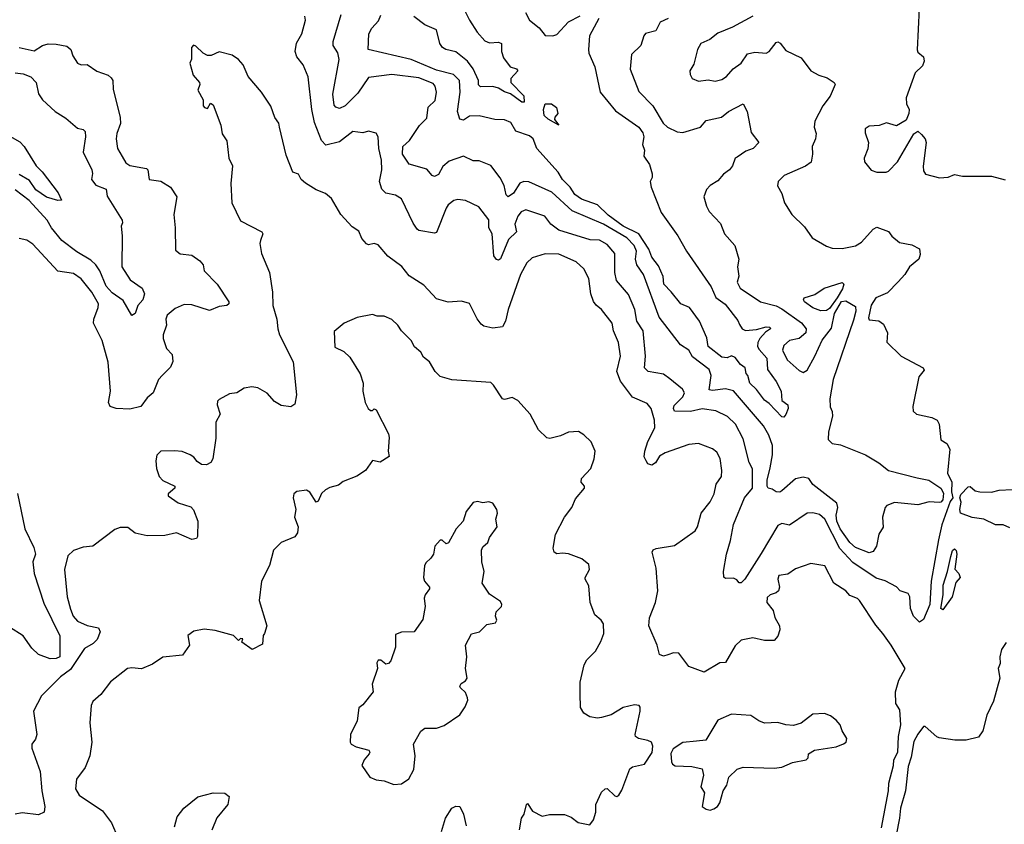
# Model space of a CAD drawing. Extents: x 1552294 to 1694791, y 811929 to 917222.
# Tile 151 of 256: x 1631068 to 1636141, y 838183 to 842328. Entities that reach past the tile are written whole.
import ezdxf

# ---------------------------------------------------------------- set-up
doc = ezdxf.new("R2010")
doc.units = 0

msp = doc.modelspace()

# ---------------------------------------------------------------- linework, layer by layer
at = {"layer": '0CON10XD'}
for points in [[(1633206.9, 842685), (1633385, 842325.6), (1633425, 842264.4), (1633465, 842220), (1633488.7, 842208.7), (1633535, 842211.9), (1633551.2, 842205), (1633551.1, 842165), (1633561.4, 842131.4), (1633594.6, 842084.6), (1633626.9, 842075), (1633633.8, 842065), (1633599.2, 842025), (1633597.8, 842005), (1633664.8, 841935), (1633667.2, 841902.8), (1633655, 841904), (1633596.9, 841946.9), (1633565, 841956.5), (1633535, 841974.7), (1633505, 841983.2), (1633442.3, 841982.3), (1633432.1, 841992.1), (1633432, 842015), (1633403.9, 842075), (1633375, 842114.6), (1633315, 842162.1), (1633263.3, 842175), (1633246.2, 842185), (1633232.5, 842205), (1633215.8, 842275), (1633155, 842302.2), (1633098.8, 842345)], [(1633674.5, 842364.5), (1633695, 842325.7), (1633745, 842285.6), (1633775, 842246.7), (1633815, 842244.3), (1633835, 842252.5), (1633895, 842317.3), (1633955, 842348.1)], [(1635703.1, 842385), (1635692.1, 842172.1), (1635695, 842161.2), (1635725, 842137.5), (1635728, 842115), (1635719.1, 842090.9), (1635682.5, 842055), (1635635, 841926.2), (1635636.9, 841895), (1635650.8, 841865), (1635650, 841845), (1635635, 841810), (1635585, 841781.9), (1635535, 841797.1), (1635496.6, 841783.4), (1635445, 841780), (1635425, 841766), (1635424.5, 841745), (1635440.9, 841695), (1635437.9, 841662.1), (1635419.2, 841615), (1635421.2, 841595), (1635455, 841552.5), (1635485, 841543.3), (1635532.3, 841542.3), (1635545, 841547.1), (1635590.3, 841595), (1635675, 841740), (1635695, 841753.3), (1635715, 841736.7), (1635734.1, 841714.1), (1635738.9, 841695), (1635723.4, 841573.4), (1635725, 841550), (1635735, 841531.4), (1635806.6, 841513.4), (1635852.7, 841517.3), (1635885, 841530), (1635925, 841521.1), (1636075, 841521.2), (1636145, 841502.5)], [(1634845, 842345.8), (1634740.7, 842289.3), (1634665, 842258), (1634624.6, 842225.4), (1634577.5, 842205), (1634561.1, 842175), (1634541.9, 842098.1), (1634521.2, 842065), (1634522, 842045), (1634532, 842025), (1634565, 842011.9), (1634615, 842017.5), (1634650.8, 842010.8), (1634685, 842020), (1634710, 842035), (1634744.7, 842075.3), (1634785, 842103.3), (1634818.3, 842151.7), (1634855, 842160.6), (1634915, 842155.6), (1634930, 842165), (1634965, 842211.2), (1634975, 842214), (1634987.1, 842207.1), (1635015, 842169.4), (1635095, 842131.1), (1635145, 842064), (1635185, 842042), (1635227.9, 842027.9), (1635263.8, 842005), (1635270, 841995), (1635244.4, 841934.4), (1635205.3, 841885), (1635164.6, 841805), (1635161.5, 841775), (1635172.4, 841742.4), (1635168.4, 841715), (1635150.6, 841675), (1635152.2, 841635), (1635145.4, 841594.6), (1635117.4, 841572.6), (1635007.1, 841525), (1634975.8, 841495), (1634972.7, 841472.7), (1634995, 841432.5), (1635008.8, 841385), (1635046, 841325), (1635111.2, 841261.2), (1635151.2, 841205), (1635225, 841160.5), (1635255, 841150.5), (1635305, 841148.9), (1635375, 841162.5), (1635405, 841181.2), (1635465, 841248.1), (1635485, 841260), (1635545, 841236.2), (1635562.4, 841212.4), (1635600.5, 841180.5), (1635665, 841167.5), (1635705, 841147.5), (1635708.5, 841118.5), (1635700.5, 841095), (1635651.9, 841055), (1635628.5, 841015), (1635595, 840977.5), (1635539.5, 840920.5), (1635478.8, 840895), (1635455, 840856.7), (1635442, 840792), (1635445, 840782.5), (1635495, 840776.7), (1635519.5, 840759.5), (1635538.8, 840715), (1635536.4, 840666.4), (1635610, 840595), (1635723.8, 840535), (1635727.7, 840522.3), (1635701.1, 840488.9), (1635670.3, 840335), (1635670.9, 840310.9), (1635688.2, 840295), (1635768.5, 840278.5), (1635795.3, 840265), (1635805.8, 840245), (1635813.6, 840163.6), (1635845, 840143.8), (1635860.8, 840115), (1635848.6, 839991.4), (1635870.6, 839945), (1635868.7, 839895), (1635875.5, 839865), (1635861.5, 839845), (1635819.8, 839725), (1635802.1, 839647.9), (1635763.8, 839435), (1635758, 839315), (1635725, 839237.1), (1635705, 839223.5), (1635673.3, 839255), (1635658.5, 839295), (1635654, 839354), (1635645, 839371.9), (1635605.3, 839385.3), (1635585, 839405.6), (1635527.4, 839437.4), (1635481.5, 839451.5), (1635361.2, 839531.2), (1635293.7, 839603.7), (1635217.2, 839755), (1635189.2, 839779.2), (1635155, 839787.3), (1635125, 839785.4), (1635035, 839724.3), (1634995, 839733.1), (1634975, 839722.9), (1634887.6, 839577.6), (1634805, 839445.7), (1634785, 839426.2), (1634775, 839426.7), (1634762.3, 839442.3), (1634745, 839451.2), (1634705, 839448.8), (1634696, 839456), (1634694.5, 839484.5), (1634708.9, 839575), (1634730.5, 839645), (1634745, 839726.7), (1634801.8, 839865), (1634843.8, 839915), (1634843.2, 840013.2), (1634827, 840047), (1634795, 840168.6), (1634756.9, 840245), (1634715, 840284.5), (1634655, 840313.6), (1634585, 840323.7), (1634525, 840309.8), (1634441.8, 840311.8), (1634436.3, 840325), (1634440.5, 840339.5), (1634484.6, 840385), (1634493.2, 840405), (1634482.5, 840425), (1634417.7, 840477.7), (1634385, 840501.2), (1634305.9, 840515.9), (1634286.8, 840535), (1634292.6, 840595), (1634280, 840725), (1634248.4, 840775), (1634237.7, 840835), (1634205, 840912.5), (1634142.5, 840985), (1634133.6, 841025), (1634134.1, 841124.1), (1634095, 841169.6), (1634055, 841191.8), (1634006.6, 841193.4), (1633845, 841243.4), (1633803.8, 841273.8), (1633774.3, 841315), (1633675, 841347.7), (1633652.2, 841337.8), (1633634.1, 841315), (1633619.2, 841275), (1633628.4, 841235), (1633585.9, 841195), (1633545, 841095.8), (1633535, 841089.2), (1633525, 841092.5), (1633511.5, 841111.5), (1633502, 841225), (1633485.9, 841255), (1633485, 841296.7), (1633434.1, 841364.1), (1633365, 841396.7), (1633325, 841402.2), (1633305, 841396.9), (1633276.2, 841375), (1633265, 841356.7), (1633215, 841231.2), (1633205, 841228), (1633125, 841242), (1633115, 841248), (1633095, 841280), (1633034.5, 841405), (1633005, 841424.4), (1632955, 841433.8), (1632933.3, 841455), (1632921.5, 841495), (1632933.9, 841555), (1632932.7, 841605), (1632918.5, 841665), (1632915.5, 841725), (1632905, 841743.8), (1632865, 841753.8), (1632835, 841746), (1632785, 841752.5), (1632715, 841699.2), (1632645, 841681.1), (1632622.5, 841705), (1632587.6, 841797.6), (1632572.9, 841865), (1632554.5, 842034.5), (1632528, 842095), (1632496, 842136), (1632487.5, 842165), (1632493.2, 842206.8), (1632521.5, 842255), (1632540.6, 842325), (1632536.2, 842346.2)], [(1634409.2, 842335), (1634367.1, 842315), (1634345, 842270.6), (1634293.1, 842256.9), (1634283.5, 842245), (1634268.1, 842195), (1634220.6, 842149.4), (1634212.9, 842072.9), (1634258.3, 841958.3), (1634330.8, 841885), (1634382.9, 841795), (1634405, 841774.3), (1634455, 841749.8), (1634485, 841747.7), (1634575, 841774.2), (1634605, 841808.9), (1634684.7, 841825.3), (1634719.2, 841855), (1634795, 841893.8), (1634816.5, 841855), (1634837.4, 841747.4), (1634876.2, 841695), (1634848, 841665), (1634809.8, 841650.2), (1634765, 841620), (1634753.8, 841615), (1634740, 841575), (1634726, 841555), (1634695, 841532.5), (1634665, 841497.2), (1634625.6, 841474.4), (1634607.5, 841452.5), (1634592.2, 841415), (1634606.8, 841366.8), (1634620.5, 841340.5), (1634678.1, 841278.1), (1634699.2, 841225), (1634752.5, 841165), (1634773.8, 841095), (1634766.7, 841055), (1634772.7, 841007.3), (1634764.2, 840975), (1634780.6, 840945), (1634885, 840874.6), (1634965, 840854.1), (1634995, 840839), (1635096, 840766), (1635120.2, 840735), (1635117.9, 840715), (1635083.6, 840686.4), (1635034, 840675), (1635005, 840650), (1634998.1, 840625), (1635022.5, 840575), (1635085, 840520), (1635105, 840511.2), (1635125, 840522), (1635165.3, 840594.7), (1635203.5, 840676.5), (1635251.3, 840738.7), (1635265.7, 840814.3), (1635303.1, 840876.9), (1635325, 840880), (1635375, 840850), (1635375.8, 840825.8), (1635365, 840780), (1635258.8, 840475), (1635242.7, 840375), (1635244.3, 840334.3), (1635255, 840310), (1635255.5, 840285.5), (1635236.1, 840205), (1635233.3, 840165), (1635255, 840143.8), (1635297.9, 840137.9), (1635426.7, 840086.7), (1635495, 840045.7), (1635545, 840006.2), (1635692.9, 839967.1), (1635751.9, 839955), (1635815, 839913.6), (1635828.1, 839888.1), (1635824.4, 839855), (1635815, 839842.6), (1635805, 839840.3), (1635753.9, 839843.9), (1635695, 839828.9), (1635575, 839840), (1635536.2, 839825), (1635527.5, 839815), (1635514.2, 839765), (1635516.4, 839713.6), (1635495, 839677.5), (1635482.7, 839615), (1635465, 839588.9), (1635445, 839581.1), (1635375, 839609.5), (1635345, 839634.7), (1635295, 839704.1), (1635277.5, 839745), (1635275.2, 839775), (1635283.3, 839815), (1635278, 839838), (1635153.9, 839933.9), (1635134.4, 839964.4), (1635105, 839970.8), (1635065, 839961.9), (1634995, 839900.6), (1634984.1, 839894.1), (1634966, 839896), (1634945, 839910), (1634925, 839913.8), (1634918.6, 839925), (1634919.7, 839955), (1634935, 840018.8), (1634946.5, 840086.5), (1634946.2, 840135), (1634928.1, 840188.1), (1634900, 840235), (1634745.5, 840415.5), (1634705, 840426.7), (1634637.1, 840417.1), (1634620.9, 840420.9), (1634631.5, 840495), (1634620, 840525), (1634535, 840590.8), (1634516, 840625), (1634472.8, 840652.8), (1634362.2, 840795), (1634282.9, 841015), (1634247.2, 841065), (1634241.7, 841095), (1634246.8, 841135), (1634234.3, 841165), (1634196.1, 841205), (1634075.4, 841275), (1633914.1, 841344.1), (1633809, 841439), (1633692, 841492), (1633665, 841494.7), (1633645, 841485.3), (1633612.5, 841435), (1633585, 841416), (1633575, 841426), (1633563.9, 841473.9), (1633542.8, 841512.8), (1633495, 841576.7), (1633435, 841600.5), (1633405, 841601.5), (1633355, 841625.4), (1633280.6, 841599.4), (1633248.5, 841571.5), (1633225, 841530), (1633205, 841519.4), (1633192.5, 841525), (1633165, 841558.2), (1633073.9, 841583.9), (1633040.6, 841635), (1633041.3, 841675), (1633076.2, 841705), (1633127.1, 841782.9), (1633165, 841821.4), (1633172.8, 841877.2), (1633208.4, 841911.6), (1633216.2, 841955), (1633209.1, 841985), (1633198.8, 841998.8), (1633125, 842028.8), (1632985, 842046.1), (1632865, 842030), (1632810.2, 841949.8), (1632745, 841884.7), (1632715, 841870.9), (1632696.9, 841876.9), (1632687.3, 841887.3), (1632681.2, 841945), (1632713.4, 842123.4), (1632706.7, 842156.7), (1632683.1, 842195), (1632682.5, 842215), (1632724.8, 842355)], [(1634052.5, 842335), (1634004.6, 842245.4), (1633998.5, 842175), (1634001.2, 842155), (1634031.6, 842085), (1634058.9, 841955), (1634138.2, 841858.2), (1634258.6, 841775), (1634278, 841745), (1634283.3, 841725), (1634277.5, 841685), (1634286.7, 841655), (1634284, 841625), (1634312.7, 841582.7), (1634326, 841534), (1634326.7, 841515), (1634316.4, 841493.6), (1634320.8, 841465), (1634373.8, 841335), (1634459.6, 841215), (1634504.4, 841135), (1634631.5, 840951.5), (1634655, 840896.9), (1634703.2, 840863.2), (1634767.9, 840777.9), (1634776.9, 840756.9), (1634790, 840735), (1634807.1, 840727.1), (1634865, 840732.1), (1634915, 840746.5), (1634933.6, 840743.6), (1634935.9, 840735), (1634911, 840719), (1634881.3, 840685), (1634871.5, 840665), (1634870.2, 840645), (1634878.3, 840628.3), (1634918, 840585), (1634920.3, 840525), (1634965, 840464.2), (1634992, 840415), (1634995, 840366.7), (1635025, 840343.3), (1635027.2, 840325), (1635015, 840294.4), (1635005, 840280.5), (1634995, 840282.5), (1634930.3, 840350.3), (1634905, 840367.9), (1634865, 840422.9), (1634830.5, 840455), (1634819.5, 840495), (1634810.4, 840505), (1634805.5, 840535), (1634782.2, 840552.2), (1634755, 840587.3), (1634735, 840597.1), (1634713.8, 840586.2), (1634685, 840589), (1634615, 840644.1), (1634608.3, 840688.3), (1634570.7, 840775), (1634519.1, 840845), (1634475, 840864.5), (1634425, 840925.6), (1634386.5, 840965), (1634383.6, 841005), (1634360, 841060), (1634325.2, 841105), (1634310, 841145), (1634257.8, 841225), (1634176.6, 841265), (1634100.4, 841320.4), (1634045, 841374.2), (1633963.3, 841403.3), (1633928.2, 841428.2), (1633903.4, 841465), (1633864.9, 841505), (1633842.2, 841542.2), (1633732.5, 841665), (1633713.8, 841715), (1633695, 841730), (1633625, 841754.2), (1633599.1, 841799.1), (1633565, 841812.5), (1633515.8, 841814.2), (1633435, 841832.2), (1633385, 841830.7), (1633355, 841811.1), (1633336.1, 841816.1), (1633323, 841855), (1633336.6, 841955), (1633333.2, 842015), (1633303.6, 842045), (1633215, 842067.5), (1633085, 842123.1), (1632864, 842175), (1632866.6, 842255), (1632882.4, 842285), (1632917, 842323), (1632928, 842352)], [(1631065, 842185.6), (1631143, 842167), (1631184.7, 842195.3), (1631215, 842203.1), (1631255, 842202.3), (1631311.4, 842191.4), (1631330.6, 842175), (1631341.9, 842141.9), (1631365, 842104), (1631385, 842096), (1631415, 842097.5), (1631465, 842062.5), (1631523, 842043), (1631539.1, 842029.1), (1631546.9, 842015), (1631549.7, 841969.7), (1631586.2, 841825), (1631587, 841793), (1631568.3, 841741.7), (1631565.6, 841715), (1631572.2, 841665), (1631595, 841623.1), (1631615, 841591.1), (1631635, 841576.5), (1631721.7, 841561.7), (1631728, 841555), (1631735, 841504.2), (1631795, 841496.8), (1631845.6, 841465), (1631876.9, 841415), (1631861.9, 841325), (1631869.2, 841255), (1631870.5, 841140.5), (1631895, 841121.2), (1631955, 841114.3), (1631996, 841085), (1632012.5, 841065), (1632018.9, 841035), (1632085.6, 840965), (1632146, 840875), (1632145.7, 840864.3), (1632135, 840856.2), (1632095, 840850.6), (1632045, 840830), (1631955, 840858.9), (1631915, 840861.5), (1631869.1, 840840.9), (1631827.8, 840805), (1631820, 840785), (1631823.6, 840755), (1631807.5, 840705), (1631807.5, 840685), (1631825, 840634.2), (1631852.9, 840602.9), (1631856.3, 840566.3), (1631845, 840537.8), (1631803, 840497), (1631783.8, 840475), (1631755, 840405.8), (1631725, 840380), (1631692.5, 840335), (1631635, 840322), (1631565, 840325.3), (1631534.4, 840335), (1631525.4, 840355), (1631535.2, 840415), (1631524.4, 840564.4), (1631492.7, 840675), (1631447.5, 840765), (1631449.2, 840785), (1631472.9, 840845), (1631473.1, 840865), (1631440, 840925), (1631385, 840992.2), (1631345, 841020.8), (1631265, 841032.2), (1631135, 841171.8), (1631105, 841191.8), (1631065, 841201.4)], [(1635508.4, 838165), (1635544.4, 838355), (1635546.3, 838395), (1635571, 838485), (1635572.4, 838515), (1635592.7, 838555), (1635595.5, 838635), (1635607.7, 838695), (1635602.9, 838772.9), (1635582, 838805), (1635580.8, 838865), (1635598, 838925), (1635630, 838985), (1635558.5, 839105), (1635515, 839165.6), (1635479.2, 839209.2), (1635395, 839335.6), (1635385, 839345.4), (1635345, 839361.5), (1635325, 839385.5), (1635263.3, 839425), (1635216, 839515), (1635145, 839526.9), (1635065, 839499.4), (1635025, 839471.9), (1634979.2, 839465), (1634974.4, 839445), (1634982.9, 839405), (1634977.5, 839385), (1634965.4, 839374.6), (1634934.2, 839365), (1634918.6, 839351.4), (1634917.8, 839325), (1634950, 839285), (1634958.3, 839248.3), (1634982.9, 839205), (1634984, 839185), (1634975, 839152.5), (1634955, 839130), (1634905, 839128.8), (1634845, 839142.5), (1634785, 839132), (1634755, 839102.5), (1634705, 839015.8), (1634675, 839014.2), (1634595, 838966.2), (1634515.9, 838995.9), (1634464, 839064), (1634435.8, 839065.8), (1634406.7, 839055), (1634385, 839048.6), (1634365, 839056.7), (1634352.9, 839105), (1634308.9, 839205), (1634313, 839247), (1634343.8, 839325), (1634356.7, 839385), (1634348, 839502), (1634326.2, 839585), (1634332.5, 839597.5), (1634346.9, 839603.1), (1634441.7, 839618.3), (1634548.6, 839695), (1634560, 839715), (1634578.6, 839785), (1634625, 839844.2), (1634646.9, 839885), (1634656.9, 839935), (1634683.5, 839975), (1634685.4, 840005), (1634676.9, 840066.9), (1634660.3, 840100.3), (1634637.2, 840117.2), (1634566.1, 840143.9), (1634515, 840138.6), (1634393.3, 840096.7), (1634365, 840079.2), (1634344, 840045), (1634325, 840032.9), (1634305, 840040), (1634295, 840056), (1634286.3, 840076.3), (1634288.2, 840105), (1634304, 840155), (1634340, 840225), (1634339.6, 840265), (1634321.9, 840325), (1634301.1, 840351.1), (1634225, 840382.9), (1634164.4, 840465), (1634145.5, 840515), (1634164.2, 840595), (1634153.6, 840665), (1634127.7, 840725), (1634120, 840765), (1634065.7, 840835), (1634037.4, 840857.4), (1634025, 840876.7), (1634011.5, 840915), (1634000.5, 840995), (1633975, 841044.5), (1633935, 841080.9), (1633845, 841120.4), (1633775, 841121.8), (1633708.7, 841101.3), (1633681.2, 841075), (1633647.8, 841015), (1633585.3, 840834.7), (1633570.4, 840775), (1633555, 840746), (1633505, 840738.8), (1633459.7, 840749.7), (1633445, 840758.8), (1633425, 840786.7), (1633385, 840866.7), (1633345, 840878), (1633275, 840871.9), (1633215, 840890.5), (1633149.6, 840959.6), (1633075, 841008.6), (1633036.9, 841056.9), (1632965, 841110), (1632915, 841168), (1632895, 841174.2), (1632865, 841167.5), (1632855, 841172.5), (1632830.1, 841200.1), (1632815, 841238), (1632780.9, 841260.9), (1632722.9, 841325), (1632675, 841406.2), (1632642.7, 841432.7), (1632595, 841452), (1632540, 841485), (1632518.8, 841505), (1632505, 841532.5), (1632475, 841542.5), (1632440.4, 841630.4), (1632406.9, 841775), (1632403.1, 841795), (1632383.1, 841825), (1632362.1, 841882.1), (1632313.8, 841955), (1632244.6, 842034.6), (1632219.2, 842095), (1632195, 842123.3), (1632162.5, 842145), (1632095, 842161.9), (1632055, 842143.3), (1632035, 842143.3), (1632012.5, 842155), (1631975, 842192.5), (1631963.6, 842196.4), (1631952.5, 842185), (1631953.3, 842125), (1631943.9, 842103.9), (1631962.1, 842042.1), (1631993.8, 842005), (1631996.2, 841995), (1631986.2, 841965), (1632012.5, 841915), (1632012.5, 841885), (1632020, 841875), (1632035, 841870), (1632051.7, 841898.3), (1632065, 841890), (1632104.3, 841785), (1632110.7, 841740.7), (1632134.2, 841704.2), (1632146, 841615), (1632163.8, 841575), (1632155.9, 841484.1), (1632160.9, 841385), (1632205, 841292.5), (1632316.2, 841235), (1632321.2, 841225), (1632308.8, 841191.2), (1632305.8, 841175), (1632314.3, 841124.3), (1632355.6, 841025), (1632370, 840925), (1632371.8, 840855), (1632392.5, 840785), (1632398.5, 840735), (1632407.1, 840705), (1632476.3, 840565), (1632494.3, 840395), (1632485, 840347.5), (1632465, 840333.8), (1632415, 840340.5), (1632381.2, 840361.2), (1632343.1, 840403.1), (1632295, 840430.6), (1632264.2, 840435.8), (1632225, 840430), (1632186.2, 840405), (1632149.1, 840400.9), (1632095, 840371.4), (1632086.7, 840363.3), (1632084.5, 840344.5), (1632100.8, 840295), (1632078.6, 840255), (1632077.9, 840172.1), (1632062.5, 840065), (1632052.7, 840047.3), (1632030, 840035), (1632005, 840035.8), (1631982.3, 840052.3), (1631965, 840074.2), (1631946.3, 840086.3), (1631905, 840102.9), (1631865, 840106.9), (1631794.5, 840105.5), (1631775, 840084), (1631770, 840055), (1631772.1, 840015), (1631786, 839975), (1631805, 839954.2), (1631867.5, 839925), (1631866.7, 839915), (1631832.5, 839885), (1631833.3, 839875), (1631885, 839838.2), (1631948.9, 839818.9), (1631963.4, 839803.4), (1631986.2, 839745), (1631983.9, 839666.1), (1631978.8, 839655), (1631955, 839649.2), (1631875, 839684.3), (1631815, 839670.8), (1631725, 839668.2), (1631663, 839683), (1631625, 839712), (1631585, 839712.5), (1631557.9, 839702.1), (1631445, 839615.4), (1631395, 839610.3), (1631345, 839593.9), (1631315.5, 839565), (1631299.1, 839495), (1631312.1, 839355), (1631328.9, 839291.1)], [(1631045, 842054), (1631085, 842048.6), (1631125, 842032.9), (1631151.9, 842005), (1631165, 841946.7), (1631185, 841916), (1631250, 841855), (1631305, 841820.8), (1631365, 841768.8), (1631395, 841762), (1631405, 841751.2), (1631407.3, 841725), (1631394.7, 841645), (1631439.2, 841555), (1631443.3, 841535), (1631437.5, 841505), (1631460, 841475), (1631513.3, 841455), (1631518.5, 841418.5), (1631595.8, 841295), (1631597.7, 841282.3), (1631590, 841265), (1631595.6, 841215), (1631594.5, 841055), (1631637.7, 840987.7), (1631698.6, 840945), (1631710, 840915), (1631702.9, 840885), (1631676.2, 840855), (1631662.1, 840815), (1631645, 840804.6), (1631600.8, 840880.8), (1631545, 840921.4), (1631513.1, 840955), (1631481.4, 841035), (1631460.8, 841065), (1631435, 841088.9), (1631362.6, 841132.6), (1631285, 841191.3), (1631231.4, 841255), (1631209.1, 841295), (1631117.1, 841397.1), (1631045, 841452.3)], [(1633845, 841784.4), (1633790.8, 841815), (1633770, 841835), (1633766, 841865), (1633775, 841894.2), (1633807.5, 841895), (1633833.8, 841875), (1633840, 841845), (1633824.5, 841825.5), (1633823.2, 841813.2), (1633845, 841784.4)], [(1631004.3, 841735), (1631069, 841699), (1631091.1, 841675), (1631152.5, 841575), (1631184, 841545), (1631265.3, 841435.3), (1631282.5, 841397.5), (1631265, 841396), (1631205, 841413.5), (1631151.7, 841451.7), (1631119, 841499), (1631065, 841530.4)], [(1635195, 840828), (1635155, 840844.3), (1635112, 840875), (1635105.7, 840885), (1635109.1, 840895), (1635165, 840911.7), (1635213.1, 840945), (1635305, 840974.4), (1635314.4, 840965), (1635308, 840942), (1635280.8, 840895), (1635239.9, 840840.1), (1635225, 840829.5), (1635195, 840828)], [(1633642.5, 838155), (1633654.2, 838215), (1633666.7, 838235), (1633680, 838285), (1633685, 838290), (1633710.7, 838250.7), (1633760, 838225), (1633797.5, 838232.5), (1633875, 838232.9), (1633909.2, 838219.2), (1633945, 838192.3), (1634005, 838180), (1634023.8, 838205), (1634036.8, 838245), (1634037.1, 838285), (1634065, 838348.2), (1634085, 838365.6), (1634095, 838366.9), (1634135, 838329.2), (1634145, 838326), (1634155, 838332), (1634170.7, 838359.3), (1634211.7, 838468.3), (1634225, 838478.8), (1634286.8, 838493.2), (1634326.7, 838553.3), (1634330, 838585), (1634323, 838605), (1634305, 838614.6), (1634255.7, 838625), (1634241.5, 838635), (1634239.1, 838645), (1634264.5, 838765), (1634265.5, 838785.5), (1634260, 838795), (1634235, 838798.1), (1634178, 838785), (1634115, 838747.3), (1634065, 838732.5), (1634045, 838729.2), (1634005.8, 838735.8), (1633975, 838756), (1633957.1, 838785), (1633955.5, 838854.5), (1633956.5, 838915), (1633977.1, 839005), (1633990.7, 839029.3), (1634034, 839075), (1634062, 839125), (1634078, 839165), (1634076.7, 839215), (1634063.9, 839233.9), (1634031.2, 839261.2), (1634007.1, 839325), (1634000.9, 839410.9), (1633982, 839445), (1633982, 839455), (1634004, 839495), (1634000.5, 839520.5), (1633965, 839550), (1633895.7, 839575.7), (1633865, 839580), (1633835, 839576.2), (1633821.2, 839585), (1633816.2, 839605), (1633828, 839675), (1633875.7, 839765), (1633912.9, 839815), (1633931.3, 839858.7), (1633977.5, 839915), (1633977.5, 839925), (1633961.2, 839945), (1633962, 839965), (1634010, 840015), (1634028.1, 840065), (1634033.1, 840105), (1634012.5, 840152.5), (1633975, 840190), (1633946.4, 840206.4), (1633895, 840203.8), (1633855, 840183.8), (1633799.5, 840169.5), (1633784.4, 840174.4), (1633740.8, 840215), (1633697.5, 840295), (1633635, 840366), (1633605, 840382), (1633565, 840371.2), (1633555, 840374), (1633510, 840445), (1633495, 840458.5), (1633295, 840473.3), (1633235, 840490), (1633208.8, 840515), (1633180, 840565), (1633148.8, 840588.8), (1633134, 840615), (1633102.1, 840642.1), (1633084.2, 840675), (1633034.4, 840724.4), (1633016, 840755), (1632985, 840783.1), (1632945, 840801.1), (1632910.5, 840800.5), (1632885, 840808.8), (1632805.9, 840794.1), (1632740, 840765), (1632688.3, 840721.7), (1632691.7, 840641.7), (1632738.3, 840618.3), (1632769.7, 840589.7), (1632822.9, 840502.9), (1632836.9, 840455), (1632836.4, 840415), (1632848.1, 840355), (1632862.5, 840325), (1632875, 840313.8), (1632886, 840314), (1632895, 840322.5), (1632905, 840317.5), (1632967.5, 840195), (1632972, 840175), (1632966.7, 840105), (1632971.7, 840078.3), (1632925, 840048), (1632885, 840056.2), (1632850, 840005), (1632805, 839975.5), (1632735, 839948.6), (1632710.6, 839929.4), (1632665, 839918.2), (1632644.1, 839905.9), (1632623.7, 839886.3), (1632605, 839846.7), (1632595, 839842.5), (1632563.5, 839893.5), (1632545, 839904.4), (1632495, 839896.5), (1632480, 839885), (1632476, 839865), (1632490, 839805), (1632484.4, 839765), (1632501.8, 839715), (1632499.6, 839685), (1632485, 839664.3), (1632415.7, 839634.3), (1632376.2, 839595), (1632355, 839516.7), (1632314.5, 839435.5), (1632301.4, 839335), (1632340.6, 839205), (1632330, 839165), (1632322.5, 839155), (1632319.3, 839110.7), (1632265, 839082.5), (1632211.7, 839121.7), (1632218.3, 839138.3), (1632205, 839140), (1632195, 839130), (1632170, 839155), (1632075, 839181.4), (1632018.8, 839188.8), (1631965, 839178), (1631933.8, 839155), (1631942.5, 839105), (1631905.8, 839054.2), (1631805, 839043.8), (1631752.7, 839007.3), (1631695, 838984.2), (1631645, 838989.4), (1631623.8, 838985), (1631535, 838916), (1631485, 838852), (1631444.5, 838815.5), (1631435.6, 838794.4), (1631429.5, 838705), (1631439.5, 838605), (1631429.4, 838535), (1631405.5, 838474.5), (1631361.2, 838415), (1631356, 838365), (1631375, 838332), (1631495, 838251.4), (1631540.5, 838190.5), (1631573.8, 838115)], [(1631056.3, 839886.3), (1631094.8, 839704.8), (1631140.6, 839609.4), (1631149.7, 839575), (1631134.7, 839535), (1631142.2, 839475), (1631192.6, 839322.6), (1631275, 839153.8), (1631275.3, 839045), (1631255, 839037.1), (1631225, 839035.8), (1631165, 839058.3), (1631129.7, 839089.7), (1631085, 839153.2), (1631015, 839198.5)], [(1636170.3, 839710.3), (1636135, 839724.8), (1636095.9, 839725.9), (1636035, 839754.2), (1635975, 839762.7), (1635916.2, 839786.2), (1635912.6, 839805), (1635918.3, 839841.7), (1635912.5, 839865), (1635918, 839882), (1635955, 839922.1), (1635965, 839922.7), (1635990.5, 839900.5), (1636015, 839895.7), (1636075, 839894.4), (1636115, 839904.5), (1636182.3, 839907.7)], [(1632995, 838387.5), (1633035, 838391.2), (1633073, 838417), (1633098.8, 838465), (1633106.2, 838535), (1633096.7, 838595), (1633135, 838663.3), (1633155, 838677.5), (1633215, 838678), (1633255, 838692), (1633335, 838746), (1633362.5, 838787.5), (1633377, 838823), (1633375.8, 838835), (1633365, 838861.2), (1633338.8, 838885), (1633336.2, 838895), (1633342.3, 838907.7), (1633365, 838921.2), (1633373.8, 838935), (1633364.3, 838985), (1633370.9, 839045), (1633364.5, 839105.5), (1633395, 839163.3), (1633437.5, 839175), (1633475, 839212.5), (1633519.3, 839220.7), (1633526.7, 839235), (1633520, 839255), (1633523, 839277), (1633550, 839305), (1633552.5, 839315), (1633545, 839330), (1633488.3, 839368.3), (1633450, 839425), (1633461.4, 839485), (1633449.4, 839535), (1633446.7, 839595), (1633455, 839612.5), (1633480, 839635), (1633489.3, 839660.7), (1633528, 839715), (1633521.9, 839755), (1633529.4, 839785), (1633526.7, 839805), (1633505, 839836.7), (1633485, 839843.3), (1633455, 839838.8), (1633426.2, 839846.2), (1633405, 839840), (1633367.5, 839795), (1633352.5, 839745), (1633316.2, 839705), (1633277.7, 839632.3), (1633265, 839627.5), (1633245, 839646.7), (1633235, 839646.7), (1633206.7, 839615), (1633200, 839575), (1633186.4, 839553.6), (1633159.7, 839530.3), (1633153.8, 839515), (1633148.8, 839455), (1633153.8, 839435), (1633180, 839405), (1633180, 839395), (1633156.7, 839365), (1633151.7, 839348.3), (1633156.7, 839305), (1633145, 839237.5), (1633100, 839175), (1633035, 839173.3), (1633005, 839160), (1633003.8, 839095), (1632980, 839025), (1632968.3, 839011.7), (1632955, 839007.5), (1632928.3, 839028.3), (1632915, 839027.5), (1632908.8, 839015), (1632911.2, 838985), (1632884.4, 838905), (1632888.8, 838865), (1632835, 838798.8), (1632815, 838782.5), (1632806.2, 838715), (1632772.9, 838645), (1632771.2, 838605), (1632776.2, 838595), (1632801.4, 838581.4), (1632866, 838565), (1632871.2, 838555), (1632868, 838545), (1632842.5, 838515), (1632830, 838485), (1632872.5, 838425), (1632905, 838411.2), (1632945, 838406.2), (1632995, 838387.5)], [(1635825, 839287.5), (1635814.4, 839295), (1635825.6, 839364.4), (1635825.4, 839415), (1635848.9, 839485), (1635865, 839562.5), (1635875, 839592.5), (1635885, 839602.5), (1635893.3, 839593.3), (1635896, 839575), (1635887, 839497), (1635906.7, 839475), (1635913.3, 839455), (1635891.2, 839428.8), (1635872.5, 839355), (1635825, 839287.5)], [(1631328.9, 839291.1), (1631342.9, 839255), (1631365, 839229.1), (1631415, 839206.8), (1631474.2, 839194.2), (1631482.5, 839175), (1631466.9, 839135), (1631445.7, 839115), (1631401.1, 839088.9), (1631329.1, 838980.9), (1631278.2, 838941.8), (1631180, 838845), (1631138, 838765), (1631155.5, 838645), (1631148.3, 838621.7), (1631130, 838595), (1631130, 838575), (1631173.3, 838455), (1631182.3, 838355), (1631196.9, 838275), (1631193.8, 838245), (1631165, 838231.4), (1631081.2, 838241.2), (1631045, 838235.6)], [(1636151.2, 839118.8), (1636126.4, 839083.6), (1636117.5, 839045), (1636119.3, 839010.7), (1636110, 838985), (1636118, 838935), (1636085, 838817.5), (1636052, 838745), (1636030, 838665), (1636008.9, 838631.1), (1635944.3, 838615.7), (1635886, 838616), (1635805, 838628.7), (1635792.8, 838632.7), (1635733.9, 838686.1), (1635725, 838686.2), (1635695, 838647.3), (1635675, 838609.1), (1635661.8, 838528.2), (1635645, 838480.9), (1635632.1, 838355), (1635605.8, 838265), (1635600.8, 838215), (1635549.3, 837950.7)], [(1634625, 838256.2), (1634645, 838262), (1634663.8, 838275), (1634675.9, 838294.1), (1634692.5, 838355), (1634711.4, 838385), (1634721.9, 838425), (1634765, 838466.7), (1634795, 838476.9), (1634955, 838472.5), (1634995, 838477.5), (1635049.5, 838500.5), (1635120, 838515), (1635130, 838525), (1635132.5, 838545), (1635162.5, 838565), (1635275, 838582.5), (1635313, 838597), (1635326.7, 838605), (1635330, 838625), (1635306.2, 838665), (1635296.2, 838695), (1635275, 838718.8), (1635245, 838740.8), (1635215, 838752.9), (1635155, 838750), (1635095, 838704), (1635055, 838692.5), (1635015.8, 838695.8), (1634975, 838707.5), (1634905, 838704), (1634875.6, 838715.6), (1634835, 838742.5), (1634735, 838750), (1634665, 838720), (1634603.3, 838616.7), (1634555, 838611.5), (1634485, 838604.3), (1634435, 838570.8), (1634423.4, 838546.6), (1634427, 838505), (1634432.2, 838492.2), (1634445, 838484.3), (1634530.9, 838480.9), (1634585, 838469.2), (1634590.8, 838435), (1634576.7, 838375), (1634596, 838345), (1634584, 838275), (1634605, 838260), (1634625, 838256.2)], [(1631865, 838170), (1631878.5, 838221.5), (1631914, 838266), (1631985, 838324.5), (1632065, 838344.5), (1632125, 838342.9), (1632146.4, 838326.4), (1632139.4, 838285), (1632084.2, 838215.8), (1632058.4, 838151.6)], [(1633242, 838145), (1633261.9, 838215), (1633293.8, 838265), (1633315, 838276), (1633335, 838273.8), (1633355.4, 838235.4), (1633368.2, 838175)]]:
    msp.add_lwpolyline(points, dxfattribs=at)

doc.saveas('drawing.dxf')
